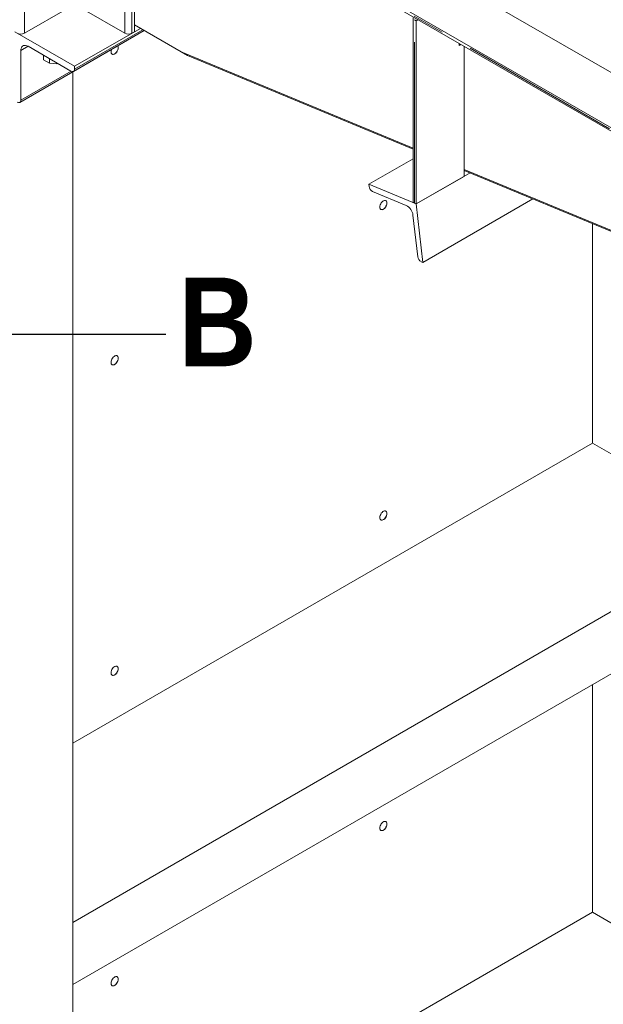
# Model space of a CAD drawing. Header units: millimetres. Extents: x 450 to 25135, y 150 to 17673.
# Tile 226 of 256: x 11959 to 12650, y 9990 to 11156. Entities that reach past the tile are written whole.
import ezdxf

# ---------------------------------------------------------------- set-up
doc = ezdxf.new("R2010")
doc.units = ezdxf.units.MM
doc.linetypes.add('SLD-Centrada-doble', pattern=[12.7, 6.35, -1.27, 1.27, -1.27, 1.27, -1.27])
doc.linetypes.add('SLD-Continua', pattern=[0])
doc.layers.add('COTAS', color=1, linetype='SLD-Continua')
doc.layers.add('OCULTA', color=8, linetype='SLD-Continua')
doc.styles.add('SLDTEXTSTYLE7', font='GOTHICB.TTF', dxfattribs={"width": 0.913})
doc.styles.get("Standard").update_dxf_attribs({"font": 'ARIALN.TTF'})
doc.dimstyles.new('SLDDIMSTYLE1', dxfattribs={"dimtxt": 0.18, "dimasz": 105, "dimexe": 0, "dimexo": 0.0625, "dimgap": 0, "dimtad": 0, "dimtih": 1, "dimtoh": 1, "dimdec": 0, "dimrnd": 1e-09, "dimzin": 0, "dimdsep": 46, "dimtxsty": 'Standard', "dimblk1": 'NONE', "dimblk2": 'NONE', "dimsah": 1, "dimcen": 0.09, "dimadec": 0, "dimazin": 0, "dimtfac": 105, "dimtdec": 0, "dimtofl": 0, "dimtmove": 0, "dimatfit": 3, "dimldrblk": 'NONE', "dimfxl": 1, "dimfrac": 2, "dimtolj": 1, "dimtzin": 0, "dimarcsym": 0})

# ---------------------------------------------------------------- blocks, each defined once
blk = doc.blocks.new('_None')

msp = doc.modelspace()

# ---------------------------------------------------------------- linework, layer by layer
at = {"layer": 'OCULTA', "linetype": 'SLD-Centrada-doble', "lineweight": 18, "ltscale": 30}
for p, q in [((11964.6, 11139.7), (11964.6, 12057.5)), ((12987.1, 10836.1), (11974.5, 11420.6)), ((12083.4, 11139.7), (12083.4, 11356)), ((12091.9, 11139.7), (12091.9, 11351.1)), ((12426.3, 10938.5), (12426.3, 11155.7)), ((12104.6, 11143.8), (12024, 11097.3)), ((11968.8, 11124.2), (11960.3, 11119.3)), ((12019.8, 11094.8), (11960.3, 11060.5))]:
    msp.add_line(p, q, dxfattribs=at)
at = {"layer": 'OCULTA', "linetype": 'SLD-Continua', "lineweight": 18, "ltscale": 30}
for p, q in [((12987.1, 10838.5), (11974.5, 11423.1)), ((11975.5, 11418.3), (12987.1, 10834.4)), ((12094.7, 11141.3), (12094.7, 11349.5)), ((12746.6, 11042.6), (12485, 11193.6)), ((12015.5, 11169.1), (11964.6, 11139.7)), ((12083.4, 11139.7), (12032.5, 11169.1)), ((12424.9, 11157.7), (12424.9, 10940.2)), ((12428.4, 11154.5), (12426.3, 11155.7)), ((12428.4, 11154.5), (12430.5, 11155.6)), ((12428.4, 10937.6), (12428.4, 11154.5)), ((12024, 11100.5), (11953.3, 11141.3)), ((11959.1, 11057.8), (12106.4, 11142.8)), ((12022.7, 11094.5), (12106.4, 11142.8)), ((12101.8, 11145.4), (12024, 11100.5)), ((12094.7, 11141.3), (12091.9, 11139.7)), ((12094.7, 11149.5), (12150.1, 11117.5)), ((12094.7, 11149.5), (12157.6, 11113.2)), ((11960.3, 11060.5), (11960.3, 11119.3)), ((11968.8, 11124.2), (12019.7, 11094.8)), ((12150.1, 11117.5), (12424.9, 11003.5)), ((12479.4, 11127.5), (12479.4, 11125.1)), ((12479.4, 11127.4), (12748.7, 10972)), ((12479.4, 11125.1), (12481.4, 11126.2)), ((12485, 10970.3), (12485, 11124.2)), ((11987.2, 11113.6), (11987.2, 11108.3)), ((11987.2, 11108.3), (11994.3, 11104.3)), ((11994.3, 11109.5), (11994.3, 11104.3)), ((12157.5, 11114.5), (12157.6, 11113.2)), ((12157.6, 11114.4), (12157.6, 11113.2)), ((12424.9, 11002.3), (12157.6, 11113.2)), ((11994.3, 11104.3), (12002.8, 11103.5)), ((12002.8, 11103.5), (12003.4, 11104.3)), ((12021.9, 9531.9), (12021.9, 11094)), ((12021.9, 9531.9), (12021.9, 11094)), ((12021.9, 9531.9), (12021.9, 11094)), ((12021.9, 9531.9), (12021.9, 11094)), ((12021.9, 9531.9), (12021.9, 11094)), ((12024, 11097.3), (12024, 11100.5)), ((12424.9, 10991.2), (12372.4, 10960.9)), ((12485, 10978.5), (12746.6, 10870)), ((12746.6, 10868.7), (12485, 10977.3)), ((12492.1, 10974.4), (12428.4, 10937.6)), ((12485, 10970.3), (12428.4, 10937.6)), ((12372.4, 10960.9), (12428.4, 10937.6)), ((12372.7, 10958.3), (12372.4, 10960.9)), ((12416.6, 10935.9), (12376.7, 10952.5)), ((12566.4, 10943.5), (12436.3, 10868.4)), ((12428.4, 10937.6), (12426.3, 10938.5)), ((12428.4, 10937.6), (12436.3, 10868.4)), ((12430.2, 10875.1), (12424.6, 10924.4)), ((12637, 10654.6), (12637, 10914.2)), ((12637, 10654.6), (12637, 10914.2)), ((12637, 10654.6), (12637, 10914.2)), ((12637, 10654.6), (12637, 10914.2)), ((12637, 10654.6), (12637, 10914.2)), ((12436.3, 10868.4), (12434.2, 10869.3)), ((12021.9, 10299.5), (12637, 10654.6)), ((12021.9, 10299.5), (12637, 10654.6)), ((12021.9, 10299.5), (12637, 10654.6)), ((12021.9, 10299.5), (12637, 10654.6)), ((12021.9, 10299.5), (12637, 10654.6)), ((12637, 10654.6), (12820.9, 10548.5)), ((12637, 10654.6), (12820.9, 10548.5)), ((12637, 10654.6), (12820.9, 10548.5)), ((12637, 10654.6), (12820.9, 10548.5)), ((12637, 10654.6), (12820.9, 10548.5)), ((12021.9, 10087.2), (12820.9, 10548.5)), ((12021.9, 10087.2), (12820.9, 10548.5)), ((12021.9, 10087.2), (12820.9, 10548.5)), ((12021.9, 10087.2), (12820.9, 10548.5)), ((12021.9, 10087.2), (12820.9, 10548.5)), ((12021.9, 10013.7), (12820.9, 10475)), ((12021.9, 10013.7), (12820.9, 10475)), ((12021.9, 10013.7), (12820.9, 10475)), ((12021.9, 10013.7), (12820.9, 10475)), ((12021.9, 10013.7), (12820.9, 10475)), ((12637, 10099.3), (12637, 10368.8)), ((12637, 10099.3), (12637, 10368.8)), ((12637, 10099.3), (12637, 10368.8)), ((12637, 10099.3), (12637, 10368.8)), ((12637, 10099.3), (12637, 10368.8)), ((12021.9, 9744.2), (12637, 10099.3)), ((12021.9, 9744.2), (12637, 10099.3)), ((12021.9, 9744.2), (12637, 10099.3)), ((12021.9, 9744.2), (12637, 10099.3)), ((12021.9, 9744.2), (12637, 10099.3)), ((12637, 10099.3), (12021.9, 9744.2)), ((12637, 10099.3), (12021.9, 9744.2)), ((12637, 10099.3), (12820.9, 9993.2)), ((12637, 10099.3), (12820.9, 9993.2)), ((12637, 10099.3), (12820.9, 9993.2)), ((12637, 10099.3), (12820.9, 9993.2)), ((12637, 10099.3), (12820.9, 9993.2)), ((12021.9, 10087.2), (12021.9, 10013.7)), ((12021.9, 10087.2), (12021.9, 10013.7)), ((12021.9, 10087.2), (12021.9, 10013.7)), ((12021.9, 10087.2), (12021.9, 10013.7)), ((12021.9, 10087.2), (12021.9, 10013.7))]:
    msp.add_line(p, q, dxfattribs=at)
at = {"layer": 'OCULTA', "linetype": 'SLD-Continua', "lineweight": 18, "ltscale": 30, "flags": 128}
for points in [[(11960.3, 11119.3), (11960.5, 11120.9), (11960.9, 11122.4), (11961.5, 11123.5), (11962.3, 11124.5), (11963.4, 11125.1), (11964.6, 11125.3), (11965.9, 11125.3), (11967.4, 11124.9), (11968.8, 11124.2)], [(12075, 11124.7), (12075.1, 11124.5), (12075.5, 11123.6), (12075.6, 11122.5), (12075.6, 11122.5), (12075.5, 11121.3), (12075.1, 11120), (12074.5, 11118.6), (12073.8, 11117.4), (12072.9, 11116.3), (12071.9, 11115.5), (12070.8, 11114.9), (12069.8, 11114.6), (12068.9, 11114.6), (12068.2, 11115), (12067.6, 11115.6), (12067.2, 11116.5), (12067.1, 11117.6), (12067.2, 11118.9), (12067.6, 11120.2), (12067.7, 11120.4), (12067.6, 11120.2), (12067.2, 11118.9), (12067.1, 11117.6), (12067.2, 11116.5), (12067.6, 11115.6), (12068.2, 11115), (12068.9, 11114.6), (12069.8, 11114.6), (12070.8, 11114.9), (12071.9, 11115.5), (12072.9, 11116.3), (12073.8, 11117.4), (12074.5, 11118.6), (12075.1, 11120), (12075.5, 11121.3), (12075.6, 11122.5), (12075.6, 11122.5), (12075.5, 11123.6), (12075.1, 11124.5), (12075, 11124.7)], [(12075, 11124.7), (12075.1, 11124.6), (12075.5, 11123.7), (12075.6, 11122.5), (12075.6, 11122.5), (12075.5, 11121.2), (12075.1, 11119.9), (12074.4, 11118.5), (12073.6, 11117.3), (12072.7, 11116.2), (12071.6, 11115.3), (12070.5, 11114.8), (12069.5, 11114.6), (12068.6, 11114.7), (12067.9, 11115.2), (12067.4, 11116), (12067.1, 11117), (12067.1, 11117.6), (12067.1, 11117), (12067.4, 11116), (12067.9, 11115.2), (12068.6, 11114.7), (12069.5, 11114.6), (12070.5, 11114.8), (12071.6, 11115.3), (12072.7, 11116.2), (12073.6, 11117.3), (12074.4, 11118.5), (12075.1, 11119.9), (12075.5, 11121.2), (12075.6, 11122.5), (12075.6, 11122.5), (12075.5, 11123.7), (12075.1, 11124.6), (12075, 11124.7)], [(12075, 11124.7), (12075.1, 11124.5), (12075.5, 11123.6), (12075.6, 11122.5), (12075.6, 11122.5), (12075.5, 11121.3), (12075.1, 11120), (12074.5, 11118.6), (12073.8, 11117.4), (12072.9, 11116.3), (12071.9, 11115.5), (12070.8, 11114.9), (12069.8, 11114.6), (12068.9, 11114.6), (12068.2, 11115), (12067.6, 11115.6), (12067.2, 11116.5), (12067.1, 11117.6), (12067.2, 11118.9), (12067.6, 11120.2), (12067.7, 11120.4), (12067.6, 11120.2), (12067.2, 11118.9), (12067.1, 11117.6), (12067.2, 11116.5), (12067.6, 11115.6), (12068.2, 11115), (12068.9, 11114.6), (12069.8, 11114.6), (12070.8, 11114.9), (12071.9, 11115.5), (12072.9, 11116.3), (12073.8, 11117.4), (12074.5, 11118.6), (12075.1, 11120), (12075.5, 11121.3), (12075.6, 11122.5), (12075.6, 11122.5), (12075.5, 11123.6), (12075.1, 11124.5), (12075, 11124.7)], [(12075, 11124.7), (12075.1, 11124.6), (12075.5, 11123.7), (12075.6, 11122.5), (12075.6, 11122.5), (12075.5, 11121.2), (12075.1, 11119.9), (12074.4, 11118.5), (12073.6, 11117.3), (12072.7, 11116.2), (12071.6, 11115.3), (12070.5, 11114.8), (12069.5, 11114.6), (12068.6, 11114.7), (12067.9, 11115.2), (12067.4, 11116), (12067.1, 11117), (12067.1, 11117.6), (12067.1, 11117), (12067.4, 11116), (12067.9, 11115.2), (12068.6, 11114.7), (12069.5, 11114.6), (12070.5, 11114.8), (12071.6, 11115.3), (12072.7, 11116.2), (12073.6, 11117.3), (12074.4, 11118.5), (12075.1, 11119.9), (12075.5, 11121.2), (12075.6, 11122.5), (12075.6, 11122.5), (12075.5, 11123.7), (12075.1, 11124.6), (12075, 11124.7)], [(12067.7, 11120.4), (12067.6, 11120.2), (12067.2, 11118.9), (12067.1, 11117.6), (12067.2, 11116.5), (12067.6, 11115.6), (12068.2, 11115), (12068.9, 11114.6), (12069.8, 11114.6), (12070.8, 11114.9), (12071.9, 11115.5), (12072.9, 11116.3), (12073.8, 11117.4), (12074.5, 11118.6), (12075.1, 11120), (12075.5, 11121.3), (12075.6, 11122.5), (12075.6, 11122.5)], [(12067.1, 11117.6), (12067.1, 11117), (12067.4, 11116), (12067.9, 11115.2), (12068.6, 11114.7), (12069.5, 11114.6), (12070.5, 11114.8), (12071.6, 11115.3), (12072.7, 11116.2), (12073.6, 11117.3), (12074.4, 11118.5), (12075.1, 11119.9), (12075.5, 11121.2), (12075.6, 11122.5), (12075.6, 11122.5)], [(12393.8, 10938.8), (12393.7, 10939.9), (12393.3, 10940.8), (12392.7, 10941.4), (12392, 10941.8), (12391.1, 10941.8), (12390.1, 10941.5), (12389, 10940.9), (12388, 10940), (12387.1, 10939), (12386.4, 10937.7), (12385.8, 10936.4), (12385.4, 10935.1), (12385.3, 10933.9), (12385.4, 10932.8), (12385.8, 10931.9), (12386.4, 10931.2), (12387.1, 10930.9), (12388, 10930.8), (12389, 10931.1), (12390.1, 10931.7), (12391.1, 10932.6), (12392, 10933.7), (12392.7, 10934.9), (12393.3, 10936.2), (12393.7, 10937.5), (12393.8, 10938.8)], [(12389.5, 10941.2), (12389.8, 10941.4), (12390.9, 10941.7), (12391.8, 10941.8), (12392.6, 10941.5), (12393.3, 10940.8), (12393.6, 10939.9), (12393.8, 10938.8), (12393.6, 10937.5), (12393.3, 10936.1), (12392.6, 10934.8), (12391.8, 10933.5), (12390.9, 10932.4), (12389.8, 10931.6), (12388.7, 10931.1), (12387.7, 10930.9), (12386.8, 10931), (12386.1, 10931.5), (12385.6, 10932.2), (12385.3, 10933.3), (12385.3, 10933.9), (12385.3, 10933.3), (12385.6, 10932.2), (12386.1, 10931.5), (12386.8, 10931), (12387.7, 10930.9), (12388.7, 10931.1), (12389.8, 10931.6), (12390.9, 10932.4), (12391.8, 10933.5), (12392.6, 10934.8), (12393.3, 10936.1), (12393.6, 10937.5), (12393.8, 10938.8), (12393.6, 10939.9), (12393.3, 10940.8), (12392.6, 10941.5), (12391.8, 10941.8), (12390.9, 10941.7), (12389.8, 10941.4), (12389.5, 10941.2)], [(12393.8, 10938.8), (12393.7, 10939.9), (12393.3, 10940.8), (12392.7, 10941.4), (12392, 10941.8), (12391.1, 10941.8), (12390.1, 10941.5), (12389, 10940.9), (12388, 10940), (12387.1, 10939), (12386.4, 10937.7), (12385.8, 10936.4), (12385.4, 10935.1), (12385.3, 10933.9), (12385.4, 10932.8), (12385.8, 10931.9), (12386.4, 10931.2), (12387.1, 10930.9), (12388, 10930.8), (12389, 10931.1), (12390.1, 10931.7), (12391.1, 10932.6), (12392, 10933.7), (12392.7, 10934.9), (12393.3, 10936.2), (12393.7, 10937.5), (12393.8, 10938.8)], [(12393.8, 10938.8), (12393.7, 10939.9), (12393.3, 10940.8), (12392.7, 10941.4), (12392, 10941.8), (12391.1, 10941.8), (12390.1, 10941.5), (12389, 10940.9), (12388, 10940), (12387.1, 10939), (12386.4, 10937.7), (12385.8, 10936.4), (12385.4, 10935.1), (12385.3, 10933.9), (12385.4, 10932.8), (12385.8, 10931.9), (12386.4, 10931.2), (12387.1, 10930.9), (12388, 10930.8), (12389, 10931.1), (12390.1, 10931.7), (12391.1, 10932.6), (12392, 10933.7), (12392.7, 10934.9), (12393.3, 10936.2), (12393.7, 10937.5), (12393.8, 10938.8)], [(12389.5, 10941.2), (12389.8, 10941.4), (12390.9, 10941.7), (12391.8, 10941.8), (12392.6, 10941.5), (12393.3, 10940.8), (12393.6, 10939.9), (12393.8, 10938.8), (12393.6, 10937.5), (12393.3, 10936.1), (12392.6, 10934.8), (12391.8, 10933.5), (12390.9, 10932.4), (12389.8, 10931.6), (12388.7, 10931.1), (12387.7, 10930.9), (12386.8, 10931), (12386.1, 10931.5), (12385.6, 10932.2), (12385.3, 10933.3), (12385.3, 10933.9), (12385.3, 10933.3), (12385.6, 10932.2), (12386.1, 10931.5), (12386.8, 10931), (12387.7, 10930.9), (12388.7, 10931.1), (12389.8, 10931.6), (12390.9, 10932.4), (12391.8, 10933.5), (12392.6, 10934.8), (12393.3, 10936.1), (12393.6, 10937.5), (12393.8, 10938.8), (12393.6, 10939.9), (12393.3, 10940.8), (12392.6, 10941.5), (12391.8, 10941.8), (12390.9, 10941.7), (12389.8, 10941.4), (12389.5, 10941.2)], [(12393.8, 10938.8), (12393.7, 10939.9), (12393.3, 10940.8), (12392.7, 10941.4), (12392, 10941.8), (12391.1, 10941.8), (12390.1, 10941.5), (12389, 10940.9), (12388, 10940), (12387.1, 10939), (12386.4, 10937.7), (12385.8, 10936.4), (12385.4, 10935.1), (12385.3, 10933.9), (12385.4, 10932.8), (12385.8, 10931.9), (12386.4, 10931.2), (12387.1, 10930.9), (12388, 10930.8), (12389, 10931.1), (12390.1, 10931.7), (12391.1, 10932.6), (12392, 10933.7), (12392.7, 10934.9), (12393.3, 10936.2), (12393.7, 10937.5), (12393.8, 10938.8)], [(12393.8, 10938.8), (12393.7, 10939.9), (12393.3, 10940.8), (12392.7, 10941.4), (12392, 10941.8), (12391.1, 10941.8), (12390.1, 10941.5), (12389, 10940.9), (12388, 10940), (12387.1, 10939), (12386.4, 10937.7), (12385.8, 10936.4), (12385.4, 10935.1), (12385.3, 10933.9), (12385.4, 10932.8), (12385.8, 10931.9), (12386.4, 10931.2), (12387.1, 10930.9), (12388, 10930.8), (12389, 10931.1), (12390.1, 10931.7), (12391.1, 10932.6), (12392, 10933.7), (12392.7, 10934.9), (12393.3, 10936.2), (12393.7, 10937.5), (12393.8, 10938.8)], [(12393.8, 10938.8), (12393.6, 10939.9), (12393.3, 10940.8), (12392.6, 10941.5), (12391.8, 10941.8), (12390.9, 10941.7), (12389.8, 10941.4), (12389.5, 10941.2)], [(12385.3, 10933.9), (12385.3, 10933.3), (12385.6, 10932.2), (12386.1, 10931.5), (12386.8, 10931), (12387.7, 10930.9), (12388.7, 10931.1), (12389.8, 10931.6), (12390.9, 10932.4), (12391.8, 10933.5), (12392.6, 10934.8), (12393.3, 10936.1), (12393.6, 10937.5), (12393.8, 10938.8)], [(12075.6, 10755.1), (12075.5, 10756.2), (12075.1, 10757.1), (12074.5, 10757.7), (12073.8, 10758.1), (12072.9, 10758.1), (12071.9, 10757.8), (12070.8, 10757.2), (12069.8, 10756.4), (12068.9, 10755.3), (12068.2, 10754), (12067.6, 10752.7), (12067.2, 10751.4), (12067.1, 10750.2), (12067.2, 10749.1), (12067.6, 10748.2), (12068.2, 10747.5), (12068.9, 10747.2), (12069.8, 10747.2), (12070.8, 10747.4), (12071.9, 10748), (12072.9, 10748.9), (12073.8, 10750), (12074.5, 10751.2), (12075.1, 10752.5), (12075.5, 10753.8), (12075.6, 10755.1)], [(12071.3, 10757.5), (12071.6, 10757.7), (12072.7, 10758.1), (12073.6, 10758.1), (12074.4, 10757.8), (12075.1, 10757.1), (12075.5, 10756.2), (12075.6, 10755.1), (12075.6, 10755.1), (12075.5, 10753.8), (12075.1, 10752.4), (12074.4, 10751.1), (12073.6, 10749.8), (12072.7, 10748.7), (12071.6, 10747.9), (12070.5, 10747.4), (12069.5, 10747.2), (12068.6, 10747.3), (12067.9, 10747.8), (12067.4, 10748.6), (12067.1, 10749.6), (12067.1, 10750.2), (12067.1, 10749.6), (12067.4, 10748.6), (12067.9, 10747.8), (12068.6, 10747.3), (12069.5, 10747.2), (12070.5, 10747.4), (12071.6, 10747.9), (12072.7, 10748.7), (12073.6, 10749.8), (12074.4, 10751.1), (12075.1, 10752.4), (12075.5, 10753.8), (12075.6, 10755.1), (12075.6, 10755.1), (12075.5, 10756.2), (12075.1, 10757.1), (12074.4, 10757.8), (12073.6, 10758.1), (12072.7, 10758.1), (12071.6, 10757.7), (12071.3, 10757.5)], [(12075.6, 10755.1), (12075.5, 10756.2), (12075.1, 10757.1), (12074.5, 10757.7), (12073.8, 10758.1), (12072.9, 10758.1), (12071.9, 10757.8), (12070.8, 10757.2), (12069.8, 10756.4), (12068.9, 10755.3), (12068.2, 10754), (12067.6, 10752.7), (12067.2, 10751.4), (12067.1, 10750.2), (12067.2, 10749.1), (12067.6, 10748.2), (12068.2, 10747.5), (12068.9, 10747.2), (12069.8, 10747.2), (12070.8, 10747.4), (12071.9, 10748), (12072.9, 10748.9), (12073.8, 10750), (12074.5, 10751.2), (12075.1, 10752.5), (12075.5, 10753.8), (12075.6, 10755.1)], [(12075.6, 10755.1), (12075.5, 10756.2), (12075.1, 10757.1), (12074.5, 10757.7), (12073.8, 10758.1), (12072.9, 10758.1), (12071.9, 10757.8), (12070.8, 10757.2), (12069.8, 10756.4), (12068.9, 10755.3), (12068.2, 10754), (12067.6, 10752.7), (12067.2, 10751.4), (12067.1, 10750.2), (12067.2, 10749.1), (12067.6, 10748.2), (12068.2, 10747.5), (12068.9, 10747.2), (12069.8, 10747.2), (12070.8, 10747.4), (12071.9, 10748), (12072.9, 10748.9), (12073.8, 10750), (12074.5, 10751.2), (12075.1, 10752.5), (12075.5, 10753.8), (12075.6, 10755.1)], [(12071.3, 10757.5), (12071.6, 10757.7), (12072.7, 10758.1), (12073.6, 10758.1), (12074.4, 10757.8), (12075.1, 10757.1), (12075.5, 10756.2), (12075.6, 10755.1), (12075.6, 10755.1), (12075.5, 10753.8), (12075.1, 10752.4), (12074.4, 10751.1), (12073.6, 10749.8), (12072.7, 10748.7), (12071.6, 10747.9), (12070.5, 10747.4), (12069.5, 10747.2), (12068.6, 10747.3), (12067.9, 10747.8), (12067.4, 10748.6), (12067.1, 10749.6), (12067.1, 10750.2), (12067.1, 10749.6), (12067.4, 10748.6), (12067.9, 10747.8), (12068.6, 10747.3), (12069.5, 10747.2), (12070.5, 10747.4), (12071.6, 10747.9), (12072.7, 10748.7), (12073.6, 10749.8), (12074.4, 10751.1), (12075.1, 10752.4), (12075.5, 10753.8), (12075.6, 10755.1), (12075.6, 10755.1), (12075.5, 10756.2), (12075.1, 10757.1), (12074.4, 10757.8), (12073.6, 10758.1), (12072.7, 10758.1), (12071.6, 10757.7), (12071.3, 10757.5)], [(12075.6, 10755.1), (12075.5, 10756.2), (12075.1, 10757.1), (12074.5, 10757.7), (12073.8, 10758.1), (12072.9, 10758.1), (12071.9, 10757.8), (12070.8, 10757.2), (12069.8, 10756.4), (12068.9, 10755.3), (12068.2, 10754), (12067.6, 10752.7), (12067.2, 10751.4), (12067.1, 10750.2), (12067.2, 10749.1), (12067.6, 10748.2), (12068.2, 10747.5), (12068.9, 10747.2), (12069.8, 10747.2), (12070.8, 10747.4), (12071.9, 10748), (12072.9, 10748.9), (12073.8, 10750), (12074.5, 10751.2), (12075.1, 10752.5), (12075.5, 10753.8), (12075.6, 10755.1)], [(12075.6, 10755.1), (12075.5, 10756.2), (12075.1, 10757.1), (12074.5, 10757.7), (12073.8, 10758.1), (12072.9, 10758.1), (12071.9, 10757.8), (12070.8, 10757.2), (12069.8, 10756.4), (12068.9, 10755.3), (12068.2, 10754), (12067.6, 10752.7), (12067.2, 10751.4), (12067.1, 10750.2), (12067.2, 10749.1), (12067.6, 10748.2), (12068.2, 10747.5), (12068.9, 10747.2), (12069.8, 10747.2), (12070.8, 10747.4), (12071.9, 10748), (12072.9, 10748.9), (12073.8, 10750), (12074.5, 10751.2), (12075.1, 10752.5), (12075.5, 10753.8), (12075.6, 10755.1)], [(12067.1, 10750.2), (12067.1, 10749.6), (12067.4, 10748.6), (12067.9, 10747.8), (12068.6, 10747.3), (12069.5, 10747.2), (12070.5, 10747.4), (12071.6, 10747.9), (12072.7, 10748.7), (12073.6, 10749.8), (12074.4, 10751.1), (12075.1, 10752.4), (12075.5, 10753.8), (12075.6, 10755.1), (12075.6, 10755.1)], [(12075.6, 10755.1), (12075.5, 10756.2), (12075.1, 10757.1), (12074.4, 10757.8), (12073.6, 10758.1), (12072.7, 10758.1), (12071.6, 10757.7), (12071.3, 10757.5)], [(12393.8, 10571.3), (12393.7, 10572.4), (12393.3, 10573.3), (12392.7, 10574), (12392, 10574.3), (12391.1, 10574.3), (12390.1, 10574.1), (12389, 10573.5), (12388, 10572.6), (12387.1, 10571.5), (12386.4, 10570.3), (12385.8, 10569), (12385.4, 10567.7), (12385.3, 10566.4), (12385.4, 10565.3), (12385.8, 10564.4), (12386.4, 10563.8), (12387.1, 10563.4), (12388, 10563.4), (12389, 10563.7), (12390.1, 10564.3), (12391.1, 10565.1), (12392, 10566.2), (12392.7, 10567.5), (12393.3, 10568.8), (12393.7, 10570.1), (12393.8, 10571.3)], [(12389.5, 10573.8), (12389.8, 10573.9), (12390.9, 10574.3), (12391.8, 10574.3), (12392.6, 10574), (12393.3, 10573.4), (12393.6, 10572.5), (12393.8, 10571.3), (12393.8, 10571.3), (12393.6, 10570), (12393.3, 10568.7), (12392.6, 10567.3), (12391.8, 10566.1), (12390.9, 10565), (12389.8, 10564.1), (12388.7, 10563.6), (12387.7, 10563.4), (12386.8, 10563.5), (12386.1, 10564), (12385.6, 10564.8), (12385.3, 10565.8), (12385.3, 10566.4), (12385.3, 10565.8), (12385.6, 10564.8), (12386.1, 10564), (12386.8, 10563.5), (12387.7, 10563.4), (12388.7, 10563.6), (12389.8, 10564.1), (12390.9, 10565), (12391.8, 10566.1), (12392.6, 10567.3), (12393.3, 10568.7), (12393.6, 10570), (12393.8, 10571.3), (12393.8, 10571.3), (12393.6, 10572.5), (12393.3, 10573.4), (12392.6, 10574), (12391.8, 10574.3), (12390.9, 10574.3), (12389.8, 10573.9), (12389.5, 10573.8)], [(12393.8, 10571.3), (12393.7, 10572.4), (12393.3, 10573.3), (12392.7, 10574), (12392, 10574.3), (12391.1, 10574.3), (12390.1, 10574.1), (12389, 10573.5), (12388, 10572.6), (12387.1, 10571.5), (12386.4, 10570.3), (12385.8, 10569), (12385.4, 10567.7), (12385.3, 10566.4), (12385.4, 10565.3), (12385.8, 10564.4), (12386.4, 10563.8), (12387.1, 10563.4), (12388, 10563.4), (12389, 10563.7), (12390.1, 10564.3), (12391.1, 10565.1), (12392, 10566.2), (12392.7, 10567.5), (12393.3, 10568.8), (12393.7, 10570.1), (12393.8, 10571.3)], [(12393.8, 10571.3), (12393.7, 10572.4), (12393.3, 10573.3), (12392.7, 10574), (12392, 10574.3), (12391.1, 10574.3), (12390.1, 10574.1), (12389, 10573.5), (12388, 10572.6), (12387.1, 10571.5), (12386.4, 10570.3), (12385.8, 10569), (12385.4, 10567.7), (12385.3, 10566.4), (12385.4, 10565.3), (12385.8, 10564.4), (12386.4, 10563.8), (12387.1, 10563.4), (12388, 10563.4), (12389, 10563.7), (12390.1, 10564.3), (12391.1, 10565.1), (12392, 10566.2), (12392.7, 10567.5), (12393.3, 10568.8), (12393.7, 10570.1), (12393.8, 10571.3)], [(12389.5, 10573.8), (12389.8, 10573.9), (12390.9, 10574.3), (12391.8, 10574.3), (12392.6, 10574), (12393.3, 10573.4), (12393.6, 10572.5), (12393.8, 10571.3), (12393.8, 10571.3), (12393.6, 10570), (12393.3, 10568.7), (12392.6, 10567.3), (12391.8, 10566.1), (12390.9, 10565), (12389.8, 10564.1), (12388.7, 10563.6), (12387.7, 10563.4), (12386.8, 10563.5), (12386.1, 10564), (12385.6, 10564.8), (12385.3, 10565.8), (12385.3, 10566.4), (12385.3, 10565.8), (12385.6, 10564.8), (12386.1, 10564), (12386.8, 10563.5), (12387.7, 10563.4), (12388.7, 10563.6), (12389.8, 10564.1), (12390.9, 10565), (12391.8, 10566.1), (12392.6, 10567.3), (12393.3, 10568.7), (12393.6, 10570), (12393.8, 10571.3), (12393.8, 10571.3), (12393.6, 10572.5), (12393.3, 10573.4), (12392.6, 10574), (12391.8, 10574.3), (12390.9, 10574.3), (12389.8, 10573.9), (12389.5, 10573.8)], [(12393.8, 10571.3), (12393.7, 10572.4), (12393.3, 10573.3), (12392.7, 10574), (12392, 10574.3), (12391.1, 10574.3), (12390.1, 10574.1), (12389, 10573.5), (12388, 10572.6), (12387.1, 10571.5), (12386.4, 10570.3), (12385.8, 10569), (12385.4, 10567.7), (12385.3, 10566.4), (12385.4, 10565.3), (12385.8, 10564.4), (12386.4, 10563.8), (12387.1, 10563.4), (12388, 10563.4), (12389, 10563.7), (12390.1, 10564.3), (12391.1, 10565.1), (12392, 10566.2), (12392.7, 10567.5), (12393.3, 10568.8), (12393.7, 10570.1), (12393.8, 10571.3)], [(12393.8, 10571.3), (12393.7, 10572.4), (12393.3, 10573.3), (12392.7, 10574), (12392, 10574.3), (12391.1, 10574.3), (12390.1, 10574.1), (12389, 10573.5), (12388, 10572.6), (12387.1, 10571.5), (12386.4, 10570.3), (12385.8, 10569), (12385.4, 10567.7), (12385.3, 10566.4), (12385.4, 10565.3), (12385.8, 10564.4), (12386.4, 10563.8), (12387.1, 10563.4), (12388, 10563.4), (12389, 10563.7), (12390.1, 10564.3), (12391.1, 10565.1), (12392, 10566.2), (12392.7, 10567.5), (12393.3, 10568.8), (12393.7, 10570.1), (12393.8, 10571.3)], [(12385.3, 10566.4), (12385.3, 10565.8), (12385.6, 10564.8), (12386.1, 10564), (12386.8, 10563.5), (12387.7, 10563.4), (12388.7, 10563.6), (12389.8, 10564.1), (12390.9, 10565), (12391.8, 10566.1), (12392.6, 10567.3), (12393.3, 10568.7), (12393.6, 10570), (12393.8, 10571.3), (12393.8, 10571.3)], [(12393.8, 10571.3), (12393.6, 10572.5), (12393.3, 10573.4), (12392.6, 10574), (12391.8, 10574.3), (12390.9, 10574.3), (12389.8, 10573.9), (12389.5, 10573.8)], [(12075.6, 10387.6), (12075.5, 10388.7), (12075.1, 10389.6), (12074.5, 10390.3), (12073.8, 10390.6), (12072.9, 10390.7), (12071.9, 10390.4), (12070.8, 10389.8), (12069.8, 10388.9), (12068.9, 10387.8), (12068.2, 10386.6), (12067.6, 10385.3), (12067.2, 10384), (12067.1, 10382.7), (12067.2, 10381.6), (12067.6, 10380.7), (12068.2, 10380.1), (12068.9, 10379.7), (12069.8, 10379.7), (12070.8, 10380), (12071.9, 10380.6), (12072.9, 10381.5), (12073.8, 10382.5), (12074.5, 10383.8), (12075.1, 10385.1), (12075.5, 10386.4), (12075.6, 10387.6)], [(12075.6, 10387.6), (12075.5, 10388.7), (12075.1, 10389.6), (12074.5, 10390.3), (12073.8, 10390.6), (12072.9, 10390.7), (12071.9, 10390.4), (12070.8, 10389.8), (12069.8, 10388.9), (12068.9, 10387.8), (12068.2, 10386.6), (12067.6, 10385.3), (12067.2, 10384), (12067.1, 10382.7), (12067.2, 10381.6), (12067.6, 10380.7), (12068.2, 10380.1), (12068.9, 10379.7), (12069.8, 10379.7), (12070.8, 10380), (12071.9, 10380.6), (12072.9, 10381.5), (12073.8, 10382.5), (12074.5, 10383.8), (12075.1, 10385.1), (12075.5, 10386.4), (12075.6, 10387.6)], [(12075.6, 10387.6), (12075.5, 10388.7), (12075.1, 10389.6), (12074.5, 10390.3), (12073.8, 10390.6), (12072.9, 10390.7), (12071.9, 10390.4), (12070.8, 10389.8), (12069.8, 10388.9), (12068.9, 10387.8), (12068.2, 10386.6), (12067.6, 10385.3), (12067.2, 10384), (12067.1, 10382.7), (12067.2, 10381.6), (12067.6, 10380.7), (12068.2, 10380.1), (12068.9, 10379.7), (12069.8, 10379.7), (12070.8, 10380), (12071.9, 10380.6), (12072.9, 10381.5), (12073.8, 10382.5), (12074.5, 10383.8), (12075.1, 10385.1), (12075.5, 10386.4), (12075.6, 10387.6)], [(12075.6, 10387.6), (12075.5, 10388.7), (12075.1, 10389.6), (12074.5, 10390.3), (12073.8, 10390.6), (12072.9, 10390.7), (12071.9, 10390.4), (12070.8, 10389.8), (12069.8, 10388.9), (12068.9, 10387.8), (12068.2, 10386.6), (12067.6, 10385.3), (12067.2, 10384), (12067.1, 10382.7), (12067.2, 10381.6), (12067.6, 10380.7), (12068.2, 10380.1), (12068.9, 10379.7), (12069.8, 10379.7), (12070.8, 10380), (12071.9, 10380.6), (12072.9, 10381.5), (12073.8, 10382.5), (12074.5, 10383.8), (12075.1, 10385.1), (12075.5, 10386.4), (12075.6, 10387.6)], [(12075.6, 10387.6), (12075.5, 10388.7), (12075.1, 10389.6), (12074.5, 10390.3), (12073.8, 10390.6), (12072.9, 10390.7), (12071.9, 10390.4), (12070.8, 10389.8), (12069.8, 10388.9), (12068.9, 10387.8), (12068.2, 10386.6), (12067.6, 10385.3), (12067.2, 10384), (12067.1, 10382.7), (12067.2, 10381.6), (12067.6, 10380.7), (12068.2, 10380.1), (12068.9, 10379.7), (12069.8, 10379.7), (12070.8, 10380), (12071.9, 10380.6), (12072.9, 10381.5), (12073.8, 10382.5), (12074.5, 10383.8), (12075.1, 10385.1), (12075.5, 10386.4), (12075.6, 10387.6)], [(12071.3, 10390.1), (12071.6, 10390.2), (12072.7, 10390.6), (12073.6, 10390.6), (12074.4, 10390.3), (12075.1, 10389.7), (12075.5, 10388.8), (12075.6, 10387.6), (12075.6, 10387.6), (12075.5, 10386.3), (12075.1, 10385), (12074.4, 10383.6), (12073.6, 10382.4), (12072.7, 10381.3), (12071.6, 10380.5), (12070.5, 10379.9), (12069.5, 10379.7), (12068.6, 10379.9), (12067.9, 10380.3), (12067.4, 10381.1), (12067.1, 10382.1), (12067.1, 10382.7), (12067.1, 10382.1), (12067.4, 10381.1), (12067.9, 10380.3), (12068.6, 10379.9), (12069.5, 10379.7), (12070.5, 10379.9), (12071.6, 10380.5), (12072.7, 10381.3), (12073.6, 10382.4), (12074.4, 10383.6), (12075.1, 10385), (12075.5, 10386.3), (12075.6, 10387.6), (12075.6, 10387.6), (12075.5, 10388.8), (12075.1, 10389.7), (12074.4, 10390.3), (12073.6, 10390.6), (12072.7, 10390.6), (12071.6, 10390.2), (12071.3, 10390.1)], [(12071.3, 10390.1), (12071.6, 10390.2), (12072.7, 10390.6), (12073.6, 10390.6), (12074.4, 10390.3), (12075.1, 10389.7), (12075.5, 10388.8), (12075.6, 10387.6), (12075.6, 10387.6), (12075.5, 10386.3), (12075.1, 10385), (12074.4, 10383.6), (12073.6, 10382.4), (12072.7, 10381.3), (12071.6, 10380.5), (12070.5, 10379.9), (12069.5, 10379.7), (12068.6, 10379.9), (12067.9, 10380.3), (12067.4, 10381.1), (12067.1, 10382.1), (12067.1, 10382.7), (12067.1, 10382.1), (12067.4, 10381.1), (12067.9, 10380.3), (12068.6, 10379.9), (12069.5, 10379.7), (12070.5, 10379.9), (12071.6, 10380.5), (12072.7, 10381.3), (12073.6, 10382.4), (12074.4, 10383.6), (12075.1, 10385), (12075.5, 10386.3), (12075.6, 10387.6), (12075.6, 10387.6), (12075.5, 10388.8), (12075.1, 10389.7), (12074.4, 10390.3), (12073.6, 10390.6), (12072.7, 10390.6), (12071.6, 10390.2), (12071.3, 10390.1)], [(12067.1, 10382.7), (12067.1, 10382.1), (12067.4, 10381.1), (12067.9, 10380.3), (12068.6, 10379.9), (12069.5, 10379.7), (12070.5, 10379.9), (12071.6, 10380.5), (12072.7, 10381.3), (12073.6, 10382.4), (12074.4, 10383.6), (12075.1, 10385), (12075.5, 10386.3), (12075.6, 10387.6), (12075.6, 10387.6)], [(12075.6, 10387.6), (12075.5, 10388.8), (12075.1, 10389.7), (12074.4, 10390.3), (12073.6, 10390.6), (12072.7, 10390.6), (12071.6, 10390.2), (12071.3, 10390.1)], [(12393.8, 10203.9), (12393.7, 10205), (12393.3, 10205.9), (12392.7, 10206.5), (12392, 10206.9), (12391.1, 10206.9), (12390.1, 10206.6), (12389, 10206), (12388, 10205.2), (12387.1, 10204.1), (12386.4, 10202.9), (12385.8, 10201.5), (12385.4, 10200.2), (12385.3, 10199), (12385.4, 10197.9), (12385.8, 10197), (12386.4, 10196.3), (12387.1, 10196), (12388, 10196), (12389, 10196.3), (12390.1, 10196.8), (12391.1, 10197.7), (12392, 10198.8), (12392.7, 10200), (12393.3, 10201.3), (12393.7, 10202.6), (12393.8, 10203.9)], [(12389.5, 10206.3), (12389.8, 10206.5), (12390.9, 10206.9), (12391.8, 10206.9), (12392.6, 10206.6), (12393.3, 10205.9), (12393.6, 10205), (12393.8, 10203.9), (12393.8, 10203.9), (12393.6, 10202.6), (12393.3, 10201.2), (12392.6, 10199.9), (12391.8, 10198.6), (12390.9, 10197.5), (12389.8, 10196.7), (12388.7, 10196.2), (12387.7, 10196), (12386.8, 10196.1), (12386.1, 10196.6), (12385.6, 10197.4), (12385.3, 10198.4), (12385.3, 10199), (12385.3, 10198.4), (12385.6, 10197.4), (12386.1, 10196.6), (12386.8, 10196.1), (12387.7, 10196), (12388.7, 10196.2), (12389.8, 10196.7), (12390.9, 10197.5), (12391.8, 10198.6), (12392.6, 10199.9), (12393.3, 10201.2), (12393.6, 10202.6), (12393.8, 10203.9), (12393.8, 10203.9), (12393.6, 10205), (12393.3, 10205.9), (12392.6, 10206.6), (12391.8, 10206.9), (12390.9, 10206.9), (12389.8, 10206.5), (12389.5, 10206.3)], [(12393.8, 10203.9), (12393.7, 10205), (12393.3, 10205.9), (12392.7, 10206.5), (12392, 10206.9), (12391.1, 10206.9), (12390.1, 10206.6), (12389, 10206), (12388, 10205.2), (12387.1, 10204.1), (12386.4, 10202.9), (12385.8, 10201.5), (12385.4, 10200.2), (12385.3, 10199), (12385.4, 10197.9), (12385.8, 10197), (12386.4, 10196.3), (12387.1, 10196), (12388, 10196), (12389, 10196.3), (12390.1, 10196.8), (12391.1, 10197.7), (12392, 10198.8), (12392.7, 10200), (12393.3, 10201.3), (12393.7, 10202.6), (12393.8, 10203.9)], [(12393.8, 10203.9), (12393.7, 10205), (12393.3, 10205.9), (12392.7, 10206.5), (12392, 10206.9), (12391.1, 10206.9), (12390.1, 10206.6), (12389, 10206), (12388, 10205.2), (12387.1, 10204.1), (12386.4, 10202.9), (12385.8, 10201.5), (12385.4, 10200.2), (12385.3, 10199), (12385.4, 10197.9), (12385.8, 10197), (12386.4, 10196.3), (12387.1, 10196), (12388, 10196), (12389, 10196.3), (12390.1, 10196.8), (12391.1, 10197.7), (12392, 10198.8), (12392.7, 10200), (12393.3, 10201.3), (12393.7, 10202.6), (12393.8, 10203.9)], [(12389.5, 10206.3), (12389.8, 10206.5), (12390.9, 10206.9), (12391.8, 10206.9), (12392.6, 10206.6), (12393.3, 10205.9), (12393.6, 10205), (12393.8, 10203.9), (12393.8, 10203.9), (12393.6, 10202.6), (12393.3, 10201.2), (12392.6, 10199.9), (12391.8, 10198.6), (12390.9, 10197.5), (12389.8, 10196.7), (12388.7, 10196.2), (12387.7, 10196), (12386.8, 10196.1), (12386.1, 10196.6), (12385.6, 10197.4), (12385.3, 10198.4), (12385.3, 10199), (12385.3, 10198.4), (12385.6, 10197.4), (12386.1, 10196.6), (12386.8, 10196.1), (12387.7, 10196), (12388.7, 10196.2), (12389.8, 10196.7), (12390.9, 10197.5), (12391.8, 10198.6), (12392.6, 10199.9), (12393.3, 10201.2), (12393.6, 10202.6), (12393.8, 10203.9), (12393.8, 10203.9), (12393.6, 10205), (12393.3, 10205.9), (12392.6, 10206.6), (12391.8, 10206.9), (12390.9, 10206.9), (12389.8, 10206.5), (12389.5, 10206.3)], [(12393.8, 10203.9), (12393.7, 10205), (12393.3, 10205.9), (12392.7, 10206.5), (12392, 10206.9), (12391.1, 10206.9), (12390.1, 10206.6), (12389, 10206), (12388, 10205.2), (12387.1, 10204.1), (12386.4, 10202.9), (12385.8, 10201.5), (12385.4, 10200.2), (12385.3, 10199), (12385.4, 10197.9), (12385.8, 10197), (12386.4, 10196.3), (12387.1, 10196), (12388, 10196), (12389, 10196.3), (12390.1, 10196.8), (12391.1, 10197.7), (12392, 10198.8), (12392.7, 10200), (12393.3, 10201.3), (12393.7, 10202.6), (12393.8, 10203.9)], [(12393.8, 10203.9), (12393.7, 10205), (12393.3, 10205.9), (12392.7, 10206.5), (12392, 10206.9), (12391.1, 10206.9), (12390.1, 10206.6), (12389, 10206), (12388, 10205.2), (12387.1, 10204.1), (12386.4, 10202.9), (12385.8, 10201.5), (12385.4, 10200.2), (12385.3, 10199), (12385.4, 10197.9), (12385.8, 10197), (12386.4, 10196.3), (12387.1, 10196), (12388, 10196), (12389, 10196.3), (12390.1, 10196.8), (12391.1, 10197.7), (12392, 10198.8), (12392.7, 10200), (12393.3, 10201.3), (12393.7, 10202.6), (12393.8, 10203.9)], [(12385.3, 10199), (12385.3, 10198.4), (12385.6, 10197.4), (12386.1, 10196.6), (12386.8, 10196.1), (12387.7, 10196), (12388.7, 10196.2), (12389.8, 10196.7), (12390.9, 10197.5), (12391.8, 10198.6), (12392.6, 10199.9), (12393.3, 10201.2), (12393.6, 10202.6), (12393.8, 10203.9), (12393.8, 10203.9)], [(12393.8, 10203.9), (12393.6, 10205), (12393.3, 10205.9), (12392.6, 10206.6), (12391.8, 10206.9), (12390.9, 10206.9), (12389.8, 10206.5), (12389.5, 10206.3)], [(12075.6, 10020.2), (12075.5, 10021.3), (12075.1, 10022.2), (12074.5, 10022.8), (12073.8, 10023.2), (12072.9, 10023.2), (12071.9, 10022.9), (12070.8, 10022.3), (12069.8, 10021.5), (12068.9, 10020.4), (12068.2, 10019.2), (12067.6, 10017.8), (12067.2, 10016.5), (12067.1, 10015.3), (12067.2, 10014.2), (12067.6, 10013.3), (12068.2, 10012.6), (12068.9, 10012.3), (12069.8, 10012.3), (12070.8, 10012.6), (12071.9, 10013.2), (12072.9, 10014), (12073.8, 10015.1), (12074.5, 10016.3), (12075.1, 10017.6), (12075.5, 10018.9), (12075.6, 10020.2)], [(12071.3, 10022.6), (12071.6, 10022.8), (12072.7, 10023.2), (12073.6, 10023.2), (12074.4, 10022.9), (12075.1, 10022.3), (12075.5, 10021.3), (12075.6, 10020.2), (12075.6, 10020.2), (12075.5, 10018.9), (12075.1, 10017.5), (12074.4, 10016.2), (12073.6, 10014.9), (12072.7, 10013.8), (12071.6, 10013), (12070.5, 10012.5), (12069.5, 10012.3), (12068.6, 10012.4), (12067.9, 10012.9), (12067.4, 10013.7), (12067.1, 10014.7), (12067.1, 10015.3), (12067.1, 10014.7), (12067.4, 10013.7), (12067.9, 10012.9), (12068.6, 10012.4), (12069.5, 10012.3), (12070.5, 10012.5), (12071.6, 10013), (12072.7, 10013.8), (12073.6, 10014.9), (12074.4, 10016.2), (12075.1, 10017.5), (12075.5, 10018.9), (12075.6, 10020.2), (12075.6, 10020.2), (12075.5, 10021.3), (12075.1, 10022.3), (12074.4, 10022.9), (12073.6, 10023.2), (12072.7, 10023.2), (12071.6, 10022.8), (12071.3, 10022.6)], [(12075.6, 10020.2), (12075.5, 10021.3), (12075.1, 10022.2), (12074.5, 10022.8), (12073.8, 10023.2), (12072.9, 10023.2), (12071.9, 10022.9), (12070.8, 10022.3), (12069.8, 10021.5), (12068.9, 10020.4), (12068.2, 10019.2), (12067.6, 10017.8), (12067.2, 10016.5), (12067.1, 10015.3), (12067.2, 10014.2), (12067.6, 10013.3), (12068.2, 10012.6), (12068.9, 10012.3), (12069.8, 10012.3), (12070.8, 10012.6), (12071.9, 10013.2), (12072.9, 10014), (12073.8, 10015.1), (12074.5, 10016.3), (12075.1, 10017.6), (12075.5, 10018.9), (12075.6, 10020.2)], [(12075.6, 10020.2), (12075.5, 10021.3), (12075.1, 10022.2), (12074.5, 10022.8), (12073.8, 10023.2), (12072.9, 10023.2), (12071.9, 10022.9), (12070.8, 10022.3), (12069.8, 10021.5), (12068.9, 10020.4), (12068.2, 10019.2), (12067.6, 10017.8), (12067.2, 10016.5), (12067.1, 10015.3), (12067.2, 10014.2), (12067.6, 10013.3), (12068.2, 10012.6), (12068.9, 10012.3), (12069.8, 10012.3), (12070.8, 10012.6), (12071.9, 10013.2), (12072.9, 10014), (12073.8, 10015.1), (12074.5, 10016.3), (12075.1, 10017.6), (12075.5, 10018.9), (12075.6, 10020.2)], [(12071.3, 10022.6), (12071.6, 10022.8), (12072.7, 10023.2), (12073.6, 10023.2), (12074.4, 10022.9), (12075.1, 10022.3), (12075.5, 10021.3), (12075.6, 10020.2), (12075.6, 10020.2), (12075.5, 10018.9), (12075.1, 10017.5), (12074.4, 10016.2), (12073.6, 10014.9), (12072.7, 10013.8), (12071.6, 10013), (12070.5, 10012.5), (12069.5, 10012.3), (12068.6, 10012.4), (12067.9, 10012.9), (12067.4, 10013.7), (12067.1, 10014.7), (12067.1, 10015.3), (12067.1, 10014.7), (12067.4, 10013.7), (12067.9, 10012.9), (12068.6, 10012.4), (12069.5, 10012.3), (12070.5, 10012.5), (12071.6, 10013), (12072.7, 10013.8), (12073.6, 10014.9), (12074.4, 10016.2), (12075.1, 10017.5), (12075.5, 10018.9), (12075.6, 10020.2), (12075.6, 10020.2), (12075.5, 10021.3), (12075.1, 10022.3), (12074.4, 10022.9), (12073.6, 10023.2), (12072.7, 10023.2), (12071.6, 10022.8), (12071.3, 10022.6)], [(12075.6, 10020.2), (12075.5, 10021.3), (12075.1, 10022.2), (12074.5, 10022.8), (12073.8, 10023.2), (12072.9, 10023.2), (12071.9, 10022.9), (12070.8, 10022.3), (12069.8, 10021.5), (12068.9, 10020.4), (12068.2, 10019.2), (12067.6, 10017.8), (12067.2, 10016.5), (12067.1, 10015.3), (12067.2, 10014.2), (12067.6, 10013.3), (12068.2, 10012.6), (12068.9, 10012.3), (12069.8, 10012.3), (12070.8, 10012.6), (12071.9, 10013.2), (12072.9, 10014), (12073.8, 10015.1), (12074.5, 10016.3), (12075.1, 10017.6), (12075.5, 10018.9), (12075.6, 10020.2)], [(12075.6, 10020.2), (12075.5, 10021.3), (12075.1, 10022.2), (12074.5, 10022.8), (12073.8, 10023.2), (12072.9, 10023.2), (12071.9, 10022.9), (12070.8, 10022.3), (12069.8, 10021.5), (12068.9, 10020.4), (12068.2, 10019.2), (12067.6, 10017.8), (12067.2, 10016.5), (12067.1, 10015.3), (12067.2, 10014.2), (12067.6, 10013.3), (12068.2, 10012.6), (12068.9, 10012.3), (12069.8, 10012.3), (12070.8, 10012.6), (12071.9, 10013.2), (12072.9, 10014), (12073.8, 10015.1), (12074.5, 10016.3), (12075.1, 10017.6), (12075.5, 10018.9), (12075.6, 10020.2)], [(12075.6, 10020.2), (12075.5, 10021.3), (12075.1, 10022.3), (12074.4, 10022.9), (12073.6, 10023.2), (12072.7, 10023.2), (12071.6, 10022.8), (12071.3, 10022.6)], [(12067.1, 10015.3), (12067.1, 10014.7), (12067.4, 10013.7), (12067.9, 10012.9), (12068.6, 10012.4), (12069.5, 10012.3), (12070.5, 10012.5), (12071.6, 10013), (12072.7, 10013.8), (12073.6, 10014.9), (12074.4, 10016.2), (12075.1, 10017.5), (12075.5, 10018.9), (12075.6, 10020.2), (12075.6, 10020.2)]]:
    msp.add_lwpolyline(points, dxfattribs=at)
at = {"layer": 'OCULTA', "linetype": 'SLD-Continua', "lineweight": 18, "ltscale": 900}
for centre, radius, start, end in [((11960.3, 11147.9), 9.22, 242.6097, 297.3903), ((12087.6, 11147.9), 9.22, 242.6097, 297.3903), ((12072.1, 11122.7), 3.49, 356.5868, 34.001), ((12072.1, 11122.7), 3.45, 356.4585, 33.9712), ((12021.4, 11096.8), 2.62, 230.7967, 9.214), ((11957.8, 11060.1), 2.62, 230.7967, 9.214), ((12380.2, 10959.2), 7.54, 186.8756, 242.4028), ((12409.6, 10922.6), 15.1, 6.8756, 62.4028), ((12437.7, 10876), 7.54, 186.8756, 242.4028)]:
    msp.add_arc(centre, radius, start, end, dxfattribs=at)
msp.add_ellipse((12429.9, 10940.6), major_axis=(4.99, 0.54), ratio=0.491858, start_param=3.088846, end_param=3.874244, dxfattribs=at)

# ---------------------------------------------------------------- texts
at = {"layer": 'COTAS', "ltscale": 30, "insert": (12146.9, 10850.5), "char_height": 105, "attachment_point": 1, "style": 'SLDTEXTSTYLE7'}
msp.add_mtext('B', dxfattribs=at)

# ---------------------------------------------------------------- leaders
at = {"layer": 'COTAS', "ltscale": 30, "has_arrowhead": 0}
msp.add_leader([(11683.4, 11000.7), (11941.4, 10783.6), (12131.9, 10783.6)], dimstyle='SLDDIMSTYLE1', dxfattribs=at)

doc.saveas('drawing.dxf')
